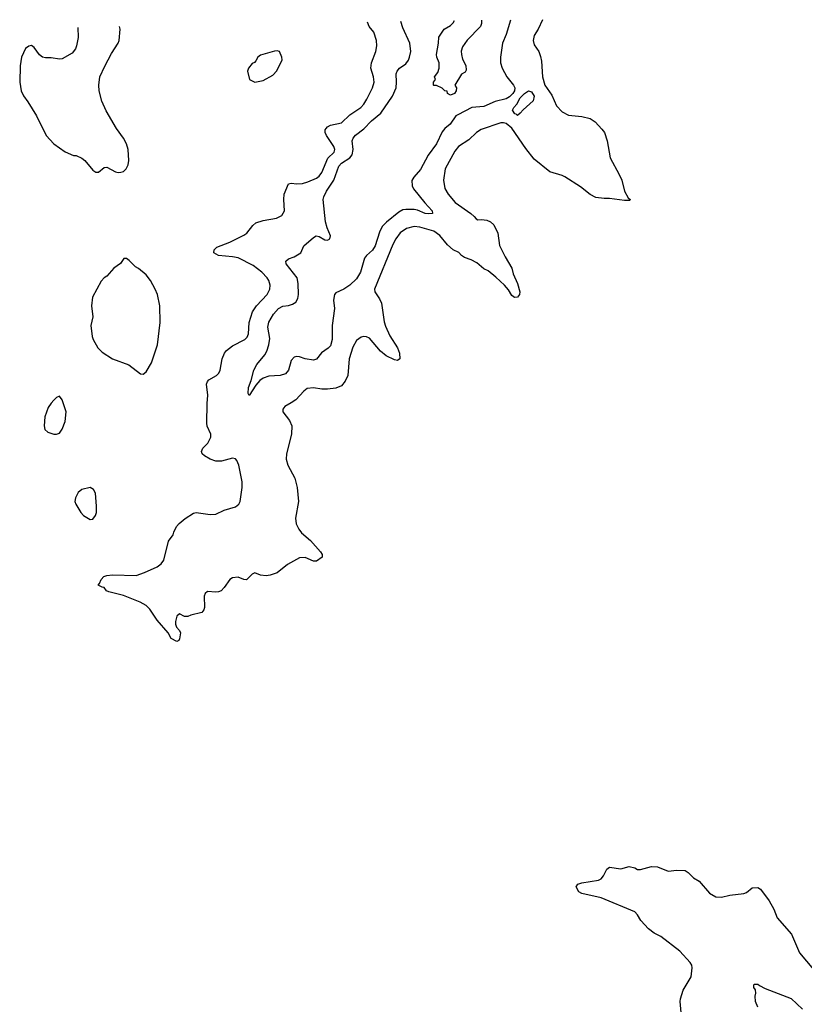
# Model space of a CAD drawing. Header units: inches. Extents: x 2323201 to 2563958, y 895391 to 1023096.
# Tile 30 of 196: x 2364205 to 2369824, y 1012750 to 1019798. Entities that reach past the tile are written whole.
import ezdxf

# ---------------------------------------------------------------- set-up
doc = ezdxf.new("R2010")
doc.units = ezdxf.units.IN
doc.header["$MEASUREMENT"] = 0
doc.layers.add('C3061', color=7, linetype='Continuous')

msp = doc.modelspace()

# ---------------------------------------------------------------- linework, layer by layer
at = {"layer": 'C3061', "color": 5}
for points, elevation in [([(2367949.5, 1019798.1), (2367919.3, 1019730), (2367890, 1019686), (2367881.3, 1019650), (2367890, 1019618), (2367923.7, 1019570), (2367934.5, 1019534.5), (2367942, 1019502), (2367948.8, 1019390), (2367966.2, 1019330), (2368017, 1019257), (2368050, 1019181.6), (2368090, 1019137.6), (2368135.8, 1019115.8), (2368230, 1019104.7), (2368290.6, 1019090), (2368326.5, 1019066.5), (2368375, 1019015), (2368392, 1018990), (2368411.5, 1018931.5), (2368433.8, 1018810), (2368499.3, 1018690), (2368516.3, 1018650), (2368536.3, 1018570), (2368562.5, 1018522.5), (2368576, 1018510), (2368575.3, 1018504.7), (2368536.4, 1018503.6), (2368430, 1018519.3), (2368390, 1018518), (2368330, 1018525.1), (2368290, 1018546), (2368222.2, 1018602.2), (2368110, 1018672.8), (2368090, 1018683.5), (2368002.7, 1018710), (2367890, 1018799.6), (2367830, 1018876.4), (2367730, 1019020.9), (2367690, 1019054.4), (2367670, 1019059.8), (2367650, 1019059.2), (2367510, 1019010.9), (2367477.6, 1018990), (2367422.7, 1018937.3), (2367348.9, 1018890), (2367322.4, 1018857.6), (2367251.4, 1018730), (2367241.5, 1018650), (2367248.9, 1018590), (2367274.4, 1018550), (2367323.5, 1018490), (2367435.2, 1018410), (2367460.9, 1018390), (2367473.4, 1018373.4), (2367485.3, 1018365.3), (2367513, 1018367), (2367550, 1018362.3), (2367577.5, 1018350), (2367599.8, 1018330), (2367629.2, 1018270), (2367640.6, 1018180.6), (2367680.9, 1018100.9), (2367730, 1018018.8), (2367739, 1017979), (2367770, 1017910.8), (2367787.7, 1017850), (2367784.9, 1017830), (2367770, 1017812.7), (2367749.3, 1017810), (2367730, 1017824.5), (2367705.3, 1017865.3), (2367677.7, 1017897.7), (2367615.8, 1017955.8), (2367559.3, 1017999.3), (2367530, 1018014), (2367478, 1018058), (2367438.1, 1018078.1), (2367390, 1018095.2), (2367369.1, 1018109.1), (2367350, 1018131.8), (2367309.9, 1018149.9), (2367270, 1018186.3), (2367213.6, 1018253.6), (2367170, 1018284.1), (2367070, 1018313.1), (2367030, 1018317.9), (2366975.7, 1018304.3), (2366930, 1018271.4), (2366898.7, 1018230), (2366877, 1018190), (2366747.2, 1017870), (2366748.9, 1017848.9), (2366780.9, 1017800.9), (2366795.4, 1017770), (2366816.1, 1017636.1), (2366825.1, 1017605.1), (2366856.2, 1017536.2), (2366911.7, 1017450), (2366924.9, 1017410), (2366926.8, 1017370), (2366910, 1017359.5), (2366890, 1017362.4), (2366830, 1017393), (2366790, 1017424.7), (2366710, 1017517.3), (2366690, 1017528.6), (2366670, 1017530.8), (2366650, 1017525.7), (2366617.2, 1017502.8), (2366590, 1017454.5), (2366564.5, 1017370), (2366555.9, 1017250), (2366536.8, 1017210), (2366510, 1017177.3), (2366470, 1017160.8), (2366410, 1017152.1), (2366370, 1017153), (2366310, 1017164), (2366263, 1017157), (2366240, 1017140), (2366182, 1017078), (2366150, 1017054.6), (2366104.2, 1017030), (2366088.9, 1017010), (2366090.3, 1016990), (2366138.2, 1016930), (2366153.1, 1016890), (2366152.1, 1016830), (2366115.9, 1016690), (2366112.5, 1016652.5), (2366126.5, 1016610), (2366175.2, 1016515.2), (2366191.6, 1016450), (2366203, 1016350), (2366180.7, 1016230), (2366185.2, 1016190), (2366203.6, 1016150), (2366224, 1016124), (2366288.5, 1016070), (2366360.7, 1015990), (2366370.8, 1015970), (2366371, 1015950), (2366330, 1015921.2), (2366310, 1015922), (2366250, 1015948), (2366210, 1015945.4), (2366122.4, 1015897.6), (2366050, 1015839), (2365999.1, 1015820.9), (2365970, 1015818), (2365930, 1015822), (2365890, 1015839), (2365870, 1015829), (2365830, 1015789.5), (2365810, 1015791.8), (2365770, 1015806.9), (2365730, 1015802.7), (2365710, 1015789.7), (2365670, 1015733.3), (2365647.7, 1015710), (2365630, 1015702.3), (2365610, 1015701), (2365550, 1015705.1), (2365533, 1015690), (2365527.4, 1015672.6), (2365528, 1015590), (2365525.2, 1015574.8), (2365510, 1015554), (2365430, 1015536), (2365410, 1015525.2), (2365386, 1015526), (2365350, 1015544), (2365330.7, 1015529.3), (2365321.6, 1015490), (2365321.6, 1015470), (2365328.5, 1015448.5), (2365350, 1015426), (2365356.4, 1015410), (2365350, 1015366), (2365344.7, 1015355.3), (2365330, 1015348), (2365290, 1015368), (2365269.2, 1015410), (2365190, 1015499.3), (2365137.7, 1015577.7), (2365110, 1015603.7), (2365068.2, 1015628.2), (2364950, 1015677), (2364843.2, 1015703.2), (2364828, 1015710), (2364810, 1015734), (2364795.3, 1015735.3), (2364768, 1015750), (2364778, 1015762), (2364789.4, 1015790), (2364808.8, 1015811.2), (2364830, 1015819.5), (2364870, 1015823.6), (2365039.6, 1015820.4), (2365098.8, 1015841.2), (2365190, 1015882.3), (2365217.7, 1015902.3), (2365236.9, 1015930), (2365270, 1016064.7), (2365305.2, 1016110), (2365309.5, 1016130), (2365329.5, 1016170), (2365348.2, 1016191.8), (2365390, 1016226.8), (2365450, 1016266.8), (2365470, 1016270.6), (2365570, 1016255.8), (2365610, 1016258), (2365670, 1016286), (2365750, 1016310.6), (2365775.1, 1016330), (2365783.7, 1016350), (2365798, 1016450), (2365798.5, 1016490), (2365775.2, 1016610), (2365761.6, 1016641.6), (2365750, 1016654.7), (2365730, 1016660.5), (2365650, 1016638.4), (2365610, 1016638.4), (2365570, 1016651.6), (2365530, 1016675.1), (2365511.8, 1016690), (2365506.5, 1016706.5), (2365516.9, 1016730), (2365552.6, 1016767.4), (2365574.5, 1016810), (2365575.1, 1016830), (2365548, 1016888), (2365545.1, 1016910), (2365547.6, 1017050), (2365553.3, 1017110), (2365543.5, 1017190), (2365550.7, 1017209.3), (2365561, 1017219), (2365614, 1017250), (2365632.5, 1017267.5), (2365641.8, 1017290), (2365656.5, 1017370), (2365671.4, 1017410), (2365685.7, 1017430), (2365730, 1017464.6), (2365817.6, 1017510), (2365834.9, 1017525.1), (2365843.5, 1017550), (2365849.9, 1017630), (2365873.7, 1017706.3), (2365902.2, 1017750), (2365977, 1017830), (2365996.8, 1017870), (2365998.5, 1017898.5), (2365989.8, 1017930), (2365977.2, 1017950), (2365939.8, 1017990), (2365878.1, 1018038.1), (2365770, 1018093.5), (2365730, 1018101.4), (2365629.2, 1018110), (2365596.2, 1018130), (2365597.6, 1018150), (2365618, 1018170), (2365710, 1018204.4), (2365810, 1018255.6), (2365831.2, 1018270), (2365874.2, 1018325.8), (2365896.6, 1018343.4), (2365950, 1018359.6), (2366043.3, 1018376.7), (2366083.5, 1018396.5), (2366101.6, 1018430), (2366095.8, 1018510), (2366098.9, 1018550), (2366130, 1018623), (2366150, 1018628.5), (2366190, 1018622.8), (2366230, 1018624.9), (2366270, 1018636.5), (2366330, 1018663.2), (2366350, 1018678), (2366370, 1018703.6), (2366412, 1018808), (2366457.3, 1018850), (2366461.4, 1018870), (2366454.9, 1018890), (2366401.4, 1018970), (2366393.3, 1018990), (2366394, 1019010), (2366400.4, 1019019.7), (2366409.3, 1019030.7), (2366430, 1019043.2), (2366510, 1019059.8), (2366570, 1019116.6), (2366647.3, 1019170), (2366670, 1019194.6), (2366691.5, 1019230), (2366732.9, 1019310), (2366744.2, 1019350), (2366738.7, 1019390), (2366720.8, 1019450), (2366724.1, 1019490), (2366756.4, 1019570), (2366763.5, 1019610), (2366760.4, 1019650), (2366741.1, 1019710), (2366708.3, 1019748.3), (2366696, 1019780.4)], 280), ([(2367720.8, 1019795.8), (2367688.7, 1019691.3), (2367662.3, 1019630), (2367649, 1019530), (2367647.7, 1019490), (2367659.6, 1019450), (2367693.2, 1019390), (2367742.7, 1019330), (2367751.5, 1019311.5), (2367748.6, 1019290), (2367737.8, 1019270), (2367713.1, 1019246.9), (2367690, 1019232.7), (2367610, 1019212), (2367530, 1019175.9), (2367443.8, 1019170), (2367341.9, 1019118.1), (2367329, 1019110), (2367288.6, 1019051.4), (2367250, 1019019.1), (2367230, 1018995.4), (2367190.8, 1018910), (2367130, 1018828.8), (2367075.1, 1018724.9), (2367026.7, 1018670), (2367014, 1018646), (2367015.2, 1018610), (2367026.4, 1018586.4), (2367106.2, 1018486.2), (2367159.5, 1018430), (2367161, 1018410), (2367132.7, 1018407.3), (2367110, 1018410.9), (2367054.5, 1018434.5), (2367030, 1018439.8), (2366970, 1018440.2), (2366950, 1018435.9), (2366920.2, 1018419.8), (2366831.3, 1018348.7), (2366801.8, 1018318.2), (2366782.1, 1018277.9), (2366750, 1018178.9), (2366731.8, 1018148.2), (2366688.1, 1018110), (2366673.8, 1018090), (2366646.3, 1017990), (2366617.8, 1017942.2), (2366570, 1017898), (2366526.8, 1017870), (2366470, 1017843.6), (2366459.5, 1017830), (2366452.4, 1017790), (2366459.3, 1017730), (2366442.7, 1017610), (2366443.2, 1017510), (2366430, 1017464.5), (2366413.9, 1017446.1), (2366366.9, 1017413.1), (2366330, 1017367.6), (2366310, 1017361.6), (2366250, 1017371.5), (2366210, 1017384.7), (2366190, 1017386.3), (2366170, 1017381.6), (2366150, 1017359.3), (2366131.3, 1017290), (2366110, 1017263), (2366071.5, 1017251.5), (2365990, 1017246.6), (2365948.2, 1017231.8), (2365925.1, 1017214.9), (2365897.4, 1017182.6), (2365848, 1017108), (2365841.2, 1017121.2), (2365844.2, 1017164.2), (2365864.2, 1017215.8), (2365883, 1017290), (2365904.2, 1017330), (2365959.9, 1017400.1), (2365974.5, 1017425.5), (2365989.9, 1017470), (2365995.7, 1017515.7), (2365982.5, 1017597.5), (2365990, 1017633), (2366022.3, 1017690), (2366059.7, 1017730), (2366090, 1017746.5), (2366130, 1017751.4), (2366158.9, 1017761.1), (2366183.1, 1017776.9), (2366197.7, 1017802.3), (2366201.1, 1017830), (2366199.2, 1017910), (2366192.1, 1017950), (2366113.3, 1018050), (2366112.3, 1018070), (2366130, 1018085.5), (2366170, 1018100.5), (2366219.3, 1018130), (2366241.3, 1018178.7), (2366310, 1018239.3), (2366329.2, 1018250), (2366350, 1018245.3), (2366390, 1018221.5), (2366410, 1018220.3), (2366427, 1018230), (2366430.9, 1018250), (2366407.2, 1018307.2), (2366395.5, 1018350), (2366378.4, 1018510), (2366382.8, 1018530), (2366402.1, 1018570), (2366456, 1018650), (2366491.6, 1018750), (2366509.6, 1018770.4), (2366569.1, 1018810), (2366585.8, 1018830), (2366594.6, 1018870), (2366585.6, 1018930), (2366592.3, 1018950), (2366610, 1018971.4), (2366670, 1019016.5), (2366725.2, 1019074.8), (2366791.7, 1019130), (2366875.4, 1019250), (2366900.5, 1019310), (2366904.1, 1019350), (2366901.8, 1019410), (2366907.8, 1019430), (2366924.7, 1019450), (2366970, 1019481.1), (2366990, 1019508.4), (2366997.8, 1019530), (2367005.3, 1019570), (2366999.3, 1019630), (2366950, 1019739.6), (2366934, 1019784.7)], 260), ([(2367511.3, 1019793.7), (2367511.8, 1019770), (2367504.4, 1019750), (2367409.1, 1019650.9), (2367375.6, 1019604.4), (2367367.3, 1019572.7), (2367368.5, 1019550), (2367376.1, 1019516.1), (2367400.4, 1019470), (2367403.5, 1019436.5), (2367396.3, 1019423.7), (2367370, 1019408), (2367322, 1019330), (2367334, 1019310), (2367331.3, 1019290), (2367318, 1019270), (2367290, 1019258), (2367268, 1019270), (2367266, 1019286), (2367250, 1019288), (2367230, 1019308), (2367190, 1019326), (2367170, 1019326), (2367168, 1019330), (2367169, 1019350), (2367182, 1019370), (2367175.3, 1019390), (2367199.3, 1019420.7), (2367209.3, 1019450), (2367209.3, 1019490), (2367192.7, 1019530), (2367189.6, 1019550), (2367204, 1019630), (2367207.1, 1019672.9), (2367245.1, 1019730), (2367290, 1019756.9), (2367310, 1019776.5), (2367319, 1019791.6)], 240), ([(2364621.7, 1019742.9), (2364623.1, 1019670), (2364612.4, 1019610), (2364605.5, 1019590), (2364581.3, 1019558.7), (2364510, 1019518), (2364490, 1019515.1), (2364430, 1019525.1), (2364390, 1019524.2), (2364369.7, 1019529.7), (2364346.5, 1019546.5), (2364310, 1019599.3), (2364290, 1019612.7), (2364270, 1019609.2), (2364248, 1019592), (2364217.3, 1019530), (2364208, 1019468), (2364205.5, 1019350), (2364216.4, 1019290), (2364232.1, 1019252.1), (2364263.8, 1019210), (2364325.5, 1019110), (2364396.3, 1018970), (2364450, 1018910.6), (2364530, 1018853.4), (2364590, 1018826.8), (2364610, 1018826), (2364650, 1018806), (2364671, 1018790), (2364730, 1018721), (2364750, 1018706.8), (2364770, 1018706.8), (2364810, 1018741), (2364830, 1018742.8), (2364892, 1018710), (2364910, 1018704), (2364930, 1018706.8), (2364950, 1018711), (2364969, 1018730), (2364981.2, 1018758.8), (2364987.3, 1018790), (2364982, 1018870), (2364969.6, 1018910), (2364950, 1018949.3), (2364898.8, 1019018.8), (2364824.6, 1019144.6), (2364794.8, 1019214.8), (2364775.1, 1019290), (2364771.1, 1019330), (2364780.5, 1019390), (2364814.2, 1019465.9), (2364863.5, 1019556.5), (2364911.6, 1019630), (2364917.6, 1019650), (2364925.1, 1019730), (2364921, 1019748.3)], 320), ([(2368941.3, 1012690), (2368935.1, 1012770), (2368938, 1012790), (2368957.4, 1012850), (2369012.7, 1012947.3), (2369022, 1013010), (2369018, 1013030), (2369005.6, 1013050), (2368932.3, 1013130), (2368796.2, 1013236.2), (2368750, 1013259.8), (2368708.2, 1013290), (2368654, 1013350), (2368630.6, 1013390.6), (2368610, 1013411.3), (2368370, 1013511.1), (2368230, 1013542.9), (2368210, 1013556), (2368189.2, 1013590), (2368202, 1013610), (2368230, 1013620.5), (2368350, 1013639.3), (2368370, 1013648), (2368387, 1013670), (2368410, 1013718), (2368430, 1013730.8), (2368510, 1013718.8), (2368570, 1013737.3), (2368610, 1013727.3), (2368630, 1013716), (2368650, 1013716), (2368730, 1013737.3), (2368773.2, 1013733.2), (2368850, 1013702.8), (2368910, 1013710.8), (2368970, 1013706.8), (2368992.4, 1013692.4), (2369030, 1013656), (2369070, 1013630.8), (2369144.8, 1013544.8), (2369190, 1013519.3), (2369230, 1013517.1), (2369290, 1013530.5), (2369390, 1013542), (2369410, 1013550.7), (2369450, 1013582.8), (2369490, 1013586.8), (2369510, 1013574.8), (2369571.2, 1013491.2), (2369604.6, 1013430), (2369629.4, 1013369.4), (2369731.1, 1013251.1), (2369790, 1013119.1), (2369890, 1012999.3)], 280), ([(2369491.6, 1012730), (2369475.1, 1012770), (2369472.5, 1012807.5), (2369477.2, 1012830), (2369473.6, 1012853.6), (2369462, 1012870), (2369462, 1012890), (2369466.6, 1012893.4), (2369490, 1012894.8), (2369503.5, 1012883.5), (2369544.1, 1012864.1), (2369730, 1012792), (2369810, 1012715.3)], 260)]:
    msp.add_lwpolyline(points, dxfattribs=dict(at, elevation=elevation))
for points, elevation in [([(2366050, 1019575.3), (2366030, 1019574), (2365930, 1019545.2), (2365911, 1019530), (2365896.8, 1019503.2), (2365887.3, 1019492.7), (2365870, 1019484), (2365844.9, 1019450), (2365837.3, 1019430), (2365850.8, 1019370.8), (2365890, 1019351), (2365950, 1019362.8), (2366018, 1019402), (2366047.2, 1019432.8), (2366084, 1019510), (2366082, 1019530), (2366066, 1019570)], 320), ([(2367770, 1019113.2), (2367761.6, 1019121.6), (2367750, 1019123.9), (2367733.7, 1019150), (2367742.9, 1019170), (2367766.4, 1019193.6), (2367790, 1019238.5), (2367821.4, 1019270), (2367850, 1019289), (2367870, 1019280.8), (2367890.1, 1019250), (2367883.5, 1019216.5), (2367810, 1019154), (2367790, 1019129)], 260), ([(2364970, 1018088.7), (2364951.6, 1018088.4), (2364927.3, 1018052.7), (2364879.9, 1018020.1), (2364830, 1017961.2), (2364810.5, 1017949.5), (2364790, 1017925.2), (2364727.6, 1017812.4), (2364719.5, 1017750), (2364730.3, 1017670.3), (2364715.6, 1017610), (2364724.9, 1017530), (2364731.7, 1017510), (2364765.7, 1017450), (2364797.1, 1017417.1), (2364870.1, 1017370.1), (2364987, 1017327), (2365070, 1017263), (2365090, 1017260.7), (2365110, 1017276.3), (2365150, 1017340.7), (2365193.5, 1017470), (2365211, 1017631), (2365209.6, 1017750), (2365193.3, 1017830), (2365176.2, 1017870), (2365142, 1017930), (2365111.2, 1017971.2), (2365057, 1018017), (2365035.3, 1018030), (2364990, 1018075.3)], 320), ([(2364490, 1017102), (2364470, 1017094), (2364450, 1017075.3), (2364430, 1017054), (2364410, 1017022), (2364385.8, 1016954.2), (2364380.7, 1016890), (2364385.5, 1016865.5), (2364406, 1016846), (2364450, 1016831), (2364470, 1016831), (2364490, 1016838.8), (2364510, 1016866), (2364530, 1016922), (2364537.2, 1016990), (2364510, 1017078)], 320), ([(2364710, 1016449), (2364650, 1016435.3), (2364625.4, 1016414.6), (2364604.7, 1016375.3), (2364601, 1016350), (2364606.8, 1016330), (2364644, 1016270), (2364662.8, 1016250), (2364710, 1016219.1), (2364730, 1016223.8), (2364749.5, 1016250), (2364754.8, 1016270), (2364756.6, 1016316.6), (2364749.4, 1016409.4), (2364735.1, 1016435.1)], 320)]:
    msp.add_lwpolyline(points, close=True, dxfattribs=dict(at, elevation=elevation))

doc.saveas('drawing.dxf')
